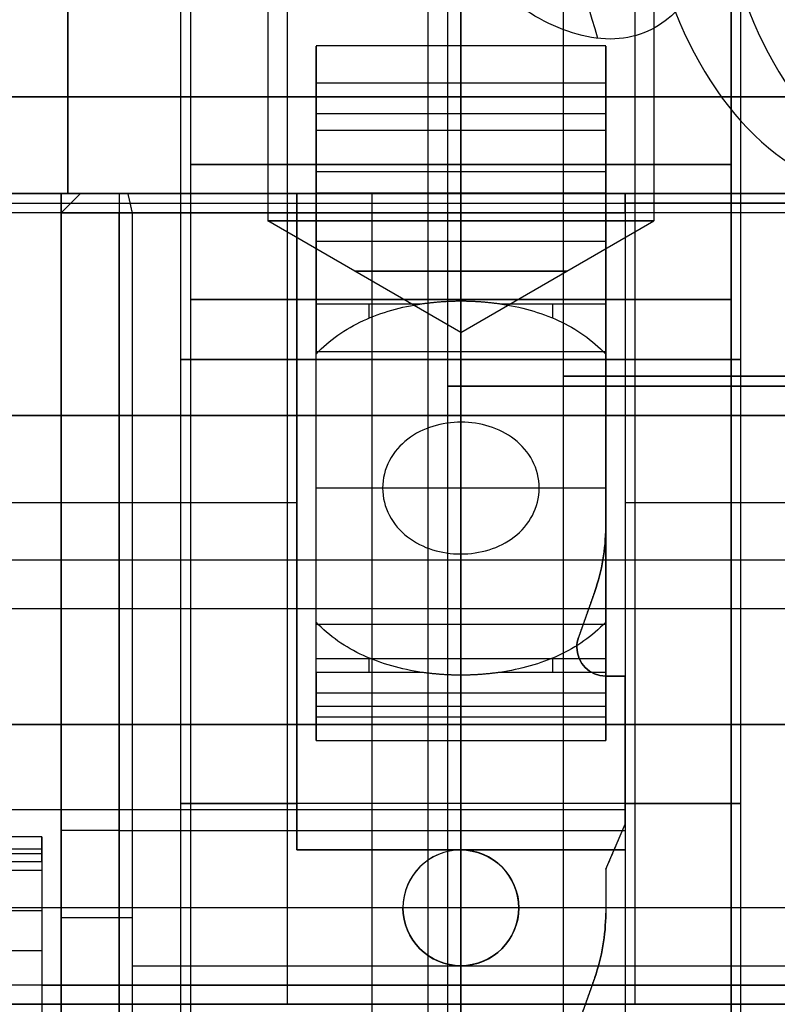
# Model space of a CAD drawing. Header units: millimetres. Extents: x 0 to 322, y -110 to 60.
# Tile 230 of 256: x 292.78 to 296.71, y -82.9 to -77.8. Entities that reach past the tile are written whole.
import ezdxf

# ---------------------------------------------------------------- set-up
doc = ezdxf.new("R2010")
doc.units = ezdxf.units.MM
doc.layers.add('Layer 01', color=7, linetype='Continuous', true_color=0x000000)

msp = doc.modelspace()

# ---------------------------------------------------------------- linework, layer by layer
at = {"layer": 'Layer 01'}
for p, q in [((293.67, -72.5, 24.06), (293.67, -84.6, 24.06)), ((294.07, -72.5, 24.06), (294.07, -78.8423, 24.06)), ((295.07, -73.9, 14.34), (295.07, -84.6, 14.34)), ((295.07, -73.9, 11.54), (295.07, -82.1, 11.54)), ((293.62, -83.4, 12.94), (293.62, -74.1, 12.94)), ((296.52, -83.4, 12.94), (296.52, -74.1, 12.94)), ((294.17, -74.2, 12.94), (294.17, -82.9, 12.94)), ((295.97, -74.2, 12.94), (295.97, -82.9, 12.94)), ((294.9, -83.4, 18.5), (294.9, -74.5, 18.5)), ((295, -74.4969, 18.5), (295, -84.9, 18.5)), ((295.6, -74.7969, 18.5), (295.6, -84.4969, 18.5)), ((296.07, -75.9574, 24.06), (296.07, -78.8423, 24.06)), ((296.47, -76.5701, 24.06), (296.47, -84.6, 24.06)), ((293.035, -77.2, 24.28), (293.035, -78.7, 24.28)), ((293.035, -77.95, 21.86), (293.035, -77.95, 26.7)), ((295.82, -77.936, 27.05), (294.32, -77.936, 27.05)), ((295.07, -78.1263, 26.5904), (295.07, -79.2567, 25.46)), ((294.32, -78.2456, 26.4711), (294.32, -78.7406, 26.4711)), ((294.32, -78.286, 27.05), (295.82, -78.286, 27.05)), ((295.82, -78.2456, 26.4711), (295.82, -78.7406, 26.4711)), ((295.07, -79.5188, 25.6929), (295.07, -78.3738, 26.8379)), ((291.25, -78.6988, 27.525), (294.32, -78.6988, 27.525)), ((292.785, -78.6988, 27.35), (292.785, -78.6988, 27.7)), ((293, -78.8, 29.3662), (293.1, -78.7, 29.3662)), ((293, -78.7, 31.5277), (293, -86.9, 31.5277)), ((293.1, -78.7, 28.8994), (297.6896, -78.7, 28.8994)), ((293.3, -78.7, 30.8824), (293.3, -78.8, 30.9824)), ((293.62, -83.4, 24.06), (293.62, -78.7, 24.06)), ((294.22, -78.7, 25.9674), (294.22, -82.1, 25.9674)), ((295.82, -78.6988, 26.0179), (294.32, -78.6988, 26.0179)), ((294.61, -78.8, 27.75), (294.61, -78.7, 27.85)), ((295.92, -78.7, 25.9674), (295.92, -82.1, 25.9674)), ((295.92, -78.7, 27.575), (295.92, -81.2, 27.575)), ((296.52, -83.4, 24.06), (296.52, -78.7, 24.06)), ((281.4286, -78.75, 26.85), (299.5714, -78.75, 26.85)), ((293.05, -78.75, 30.6824), (293.05, -78.75, 28.05)), ((293.3, -78.75, 27.8), (295.92, -78.75, 27.8)), ((299.8488, -78.75, 26.65), (295.92, -78.75, 26.65)), ((293, -78.8, 28.9912), (293, -86.1, 28.9912)), ((293.3, -86.1, 30.9824), (293.3, -78.8, 30.9824)), ((295.07, -79.4196, 24.06), (294.07, -78.8423, 24.06)), ((294.61, -85.2, 27.75), (294.61, -78.8, 27.75)), ((295.07, -79.4196, 24.06), (296.07, -78.8423, 24.06)), ((294.32, -78.9463, 26.2654), (295.82, -78.9463, 26.2654)), ((294.32, -79.6766, 25.2422), (294.32, -79.6766, 25.5644)), ((295.82, -79.6766, 25.2422), (295.82, -79.6766, 25.5644)), ((295.82, -79.6766, 27.35), (295.82, -79.6766, 27.7)), ((295.07, -79.8847, 25.46), (295.07, -80.5671, 25.46)), ((291.35, -80.3, 26.7), (294.22, -80.3, 26.7)), ((295.92, -80.3, 26.7), (299.8488, -80.3, 26.7)), ((294.22, -80.4, 25.2347), (294.22, -80.4, 26.7)), ((295.92, -80.4, 26.7), (295.92, -80.4, 25.2347)), ((295.7628, -80.7618, 27.525), (295.6786, -81, 27.525)), ((281.4286, -80.85, 26.8), (299.5714, -80.85, 26.8)), ((295.7207, -80.8809, 27.35), (295.7207, -80.8809, 27.7)), ((295.07, -80.933, 25.6929), (295.07, -81.2866, 26.0464)), ((295.82, -81.1098, 25.8697), (294.32, -81.1098, 25.8697)), ((295.07, -81.5341, 25.799), (295.07, -81.1951, 25.46)), ((295.92, -81.2, 27.525), (295.82, -81.2, 27.525)), ((295.87, -81.2, 27.7), (295.87, -81.2, 27.35)), ((295.07, -81.5341, 25.799), (295.07, -81.2866, 26.0464)), ((295.82, -81.3573, 25.6222), (294.32, -81.3573, 25.6222)), ((294.32, -81.4103, 25.9227), (295.82, -81.4103, 25.9227)), ((295.92, -81.893, 27.7), (285.08, -81.893, 27.7)), ((295.92, -81.893, 27.35), (285.08, -81.893, 27.35)), ((295.92, -81.95, 27.75), (295.92, -81.95, 27.7)), ((295.92, -81.95, 27.35), (295.92, -81.95, 27.3)), ((293.3, -82, 27.75), (295.92, -82, 27.75)), ((295.82, -82.2, 27.525), (295.92, -81.9667, 27.525)), ((295.92, -81.9667, 27.575), (295.92, -83.2, 27.575)), ((292.9, -82.0965, 31.8629), (288.1, -82.0965, 31.8629)), ((294.22, -82.1, 25.9674), (295.92, -82.1, 25.9674)), ((295.07, -82.1, 25.51), (295.07, -82.1, 26.7)), ((295.07, -82.1, 11.54), (295.07, -82.1, 12.04)), ((295.87, -82.0833, 27.7), (295.87, -82.0833, 27.35)), ((292.9, -82.1198, 31.6743), (288.1, -82.1198, 31.6743)), ((295.82, -82.2, 27.525), (295.82, -82.4284, 27.525)), ((295.82, -82.3142, 27.35), (295.82, -82.3142, 27.7)), ((295.92, -82.4, 27.3), (285.08, -82.4, 27.3)), ((292.9, -82.4153, 31.6428), (288.1, -82.4153, 31.6428)), ((293, -82.45, 30.6824), (293, -82.45, 28.05)), ((295.07, -82.7, 11.54), (295.07, -82.7, 12.04)), ((295.07, -82.7, 11.54), (295.07, -84.6, 11.54)), ((295.7628, -82.7618, 27.525), (295.6786, -83, 27.525)), ((292.9, -82.8, 31.9), (293, -82.8, 31.9)), ((293, -82.8, 31.1554), (293, -82.8, 31.9)), ((295.7207, -82.8809, 27.35), (295.7207, -82.8809, 27.7))]:
    msp.add_line(p, q, dxfattribs=at)
at = {"layer": 'Layer 01', "extrusion": (0.834223, 0, -0.551428)}
msp.add_arc((-72.5, 193.8954, 232.8133), 11.1143, 240.95158, 245.54308, dxfattribs=at)
at = {"layer": 'Layer 01', "extrusion": (-0.767455, -7.74603e-11, 0.641103)}
msp.add_arc((76.7, 211.593, -210.5852), 2, 300, 360, dxfattribs=at)
at = {"layer": 'Layer 01', "extrusion": (-0.767455, 0, 0.641103)}
msp.add_arc((76.7, 211.593, -211.0852), 2, 300, 0, dxfattribs=at)
at = {"layer": 'Layer 01', "extrusion": (-1, 0, 0)}
for centre, radius, start, end in [((78.586, 27.05, -294.32), 0.65, 90, 225), ((78.586, 27.05, -295.07), 0.65, 90, 225), ((78.586, 27.05, -295.82), 0.65, 90, 225), ((80.2259, 26.4, -295.82), 1, 225, 270)]:
    msp.add_arc(centre, radius, start, end, dxfattribs=at)
at = {"layer": 'Layer 01', "extrusion": (0, -1, 0)}
for centre, radius, start, end in [((290.5, 18.5, 78.2), 12.75, 270, 333.36956), ((290.5, 18.5, 78.2), 12.75, 57.46026, 90), ((295.07, 24.06, 78.55), 1.4, 90, 270), ((295.07, 12.94, 78.55), 0.9, 90, 270), ((295.07, 24.06, 78.55), 1.4, 270, 90), ((295.07, 12.94, 78.55), 0.9, 270, 90), ((290.5, 18.5, 78.7), 12.9, 101.17454, 333.44848), ((290.5, 18.5, 78.7), 10.5, 165.6159, 14.3841), ((290.5, 18.5, 78.7), 12.9, 49.83958, 78.82546), ((293.3, 28.05, 78.7), 0.2, 180, 270), ((295.07, 24.06, 78.7), 1.45, 125.8883, 270), ((295.07, 24.06, 78.7), 1.45, 270, 54.1117), ((293.3, 28.05, 78.8), 0.3, 180, 270), ((295.07, 24.06, 78.8423), 1, 180, 270), ((295.07, 24.06, 78.8423), 1, 90, 180), ((295.07, 12.94, 79.25), 1.4, 0, 180), ((295.07, 12.94, 79.25), 1.4, 180, 0), ((297.1, 18.5, 79.6469), 1.5, 90, 270), ((297.1, 18.5, 79.6984), 2.1, 90, 270), ((290.5, 18.5, 79.85), 14.8, 270, 90), ((295.07, 24.06, 80.2258), 1.4, 73.165, 106.835), ((290.5, 18.5, 81.45), 14.35, 270, 90)]:
    msp.add_arc(centre, radius, start, end, dxfattribs=at)
at = {"layer": 'Layer 01', "extrusion": (1, 0, 0)}
for centre, radius, start, end in [((-78.586, 27.05, 294.32), 0.3, 315, 90), ((-78.586, 27.05, 295.07), 0.3, 315, 90), ((-78.586, 27.05, 295.82), 0.3, 315, 90), ((-80.2259, 26.4, 294.5942), 1.35, 310.7099, 315), ((-80.2259, 26.4, 295.5458), 1.35, 310.7101, 315), ((-80.2259, 26.4, 294.32), 1, 270, 315), ((-80.2259, 26.4, 295.07), 1, 289.9484, 315), ((-80.2259, 26.4, 294.32), 1, 225, 270), ((-80.2259, 26.4, 295.82), 1, 225, 270), ((-80.2259, 26.4, 295.07), 1, 225, 250.0515), ((-80.2259, 26.4, 294.5942), 1.35, 225, 229.2899), ((-80.2259, 26.4, 295.5458), 1.35, 225, 229.2901), ((-82.9483, 31.2, 292.9), 0.65, 60, 150)]:
    msp.add_arc(centre, radius, start, end, dxfattribs=at)
at = {"layer": 'Layer 01', "extrusion": (-7.00999e-17, 1, 1.13569e-16)}
msp.add_arc((-290.5, 18.5, -78.7), 12.75, 206.63044, 270, dxfattribs=at)
at = {"layer": 'Layer 01', "extrusion": (-1.52724e-15, 1, -1.2333e-14)}
msp.add_arc((-290.5, 18.5, -78.7), 12.75, 90, 122.53974, dxfattribs=at)
at = {"layer": 'Layer 01', "extrusion": (8.48937e-12, 1, 6.53776e-12)}
msp.add_arc((-290.5, 18.5, -78.7), 12.7, 142.39824, 265.48385, dxfattribs=at)
at = {"layer": 'Layer 01', "extrusion": (5.80509e-14, -1, -8.35283e-22)}
msp.add_arc((293.3, 30.6824, 78.7), 0.2, 77.0559, 180, dxfattribs=at)
at = {"layer": 'Layer 01', "extrusion": (-1.96647e-14, -1, -2.99105e-14)}
msp.add_arc((290.5, 18.5, 78.7), 12.7, 55.99567, 77.05592, dxfattribs=at)
at = {"layer": 'Layer 01', "extrusion": (-3.89836e-12, 1, -3.00257e-12)}
msp.add_arc((-290.5, 18.5, -78.8), 12.8, 142.39824, 265.5192, dxfattribs=at)
at = {"layer": 'Layer 01', "extrusion": (-1.94184e-15, -1, -4.61658e-14)}
msp.add_arc((293.3, 30.6824, 78.8), 0.3, 77.0559, 180, dxfattribs=at)
at = {"layer": 'Layer 01', "extrusion": (-1.48984e-15, -1, -6.48208e-15)}
msp.add_arc((290.5, 18.5, 78.8), 12.8, 43.472, 77.05592, dxfattribs=at)
at = {"layer": 'Layer 01', "extrusion": (0, 1, 0)}
for centre, radius, start, end in [((-295.07, 24.06, -78.8423), 1, 90, 270), ((-295.07, 24.06, -79.102), 0.5501, 270, 0), ((-295.07, 24.06, -79.102), 0.5501, 0, 90), ((-295.07, 24.06, -79.102), 0.5501, 90, 270), ((-295.07, 12.94, -79.5593), 1.45, 270, 90), ((-295.07, 12.94, -79.5593), 1.45, 90, 270), ((-297.1, 18.5, -79.85), 2.2, 270, 90), ((-290.5, 18.5, -80.6), 12.8, 142.39824, 265.5192), ((-295.07, 24.06, -81.8593), 1.45, 270, 54.1117), ((-295.07, 24.06, -81.8593), 1.45, 125.8883, 270), ((-293.3, 28.05, -82), 0.3, 270, 0), ((-290.5, 18.5, -82.7), 12.8, 102.94408, 136.528), ((-290.5, 18.5, -82.8), 12.9, 101.17454, 266.44449)]:
    msp.add_arc(centre, radius, start, end, dxfattribs=at)
at = {"layer": 'Layer 01', "extrusion": (-1, -8.12464e-09, 8.12465e-09)}
msp.add_arc((80.2259, 26.4, -294.32), 1.35, 225, 239.0549, dxfattribs=at)
at = {"layer": 'Layer 01', "extrusion": (-1, -1.309e-09, 1.30905e-09)}
msp.add_arc((80.2259, 26.4, -295.82), 1.35, 225, 239.0549, dxfattribs=at)
at = {"layer": 'Layer 01', "extrusion": (-8.28269e-14, 2.4869e-14, -1)}
msp.add_arc((-294.82, -80.4284, -27.7), 1, 180, 199.4712, dxfattribs=at)
at = {"layer": 'Layer 01', "extrusion": (6.34741e-09, -2.24415e-09, -1)}
msp.add_arc((-294.82, -80.4284, -27.35), 1, 180, 199.4712, dxfattribs=at)
at = {"layer": 'Layer 01'}
for centre, radius, start, end in [((294.82, -80.4284, 27.525), 1, 340.5288, 0), ((295.82, -81.05, 27.35), 0.15, 160.5288, 180), ((295.82, -81.05, 27.7), 0.15, 180, 270), ((295.82, -81.05, 27.35), 0.15, 180, 270), ((295.07, -82.4, 11.8157), 0.3, 0, 180), ((295.07, -82.4, 11.8157), 0.3, 180, 0), ((294.82, -82.4284, 27.525), 1, 340.5288, 0)]:
    msp.add_arc(centre, radius, start, end, dxfattribs=at)
at = {"layer": 'Layer 01', "extrusion": (1, -1.35754e-09, -1.35753e-09)}
msp.add_arc((-80.2259, 26.4, 294.32), 1.35, 225, 239.0549, dxfattribs=at)
at = {"layer": 'Layer 01', "extrusion": (-1, 2.67617e-09, 2.67611e-09)}
msp.add_arc((80.2259, 26.4, -295.82), 1.35, 300.9451, 315, dxfattribs=at)
at = {"layer": 'Layer 01', "extrusion": (-3.9045e-13, 1.38045e-13, -1)}
msp.add_arc((-295.82, -81.05, -27.7), 0.15, 0, 19.4712, dxfattribs=at)
at = {"layer": 'Layer 01', "extrusion": (0, 0, -1)}
for start, end in [(0, 19.4712), (270, 0)]:
    msp.add_arc((-295.82, -81.05, -27.525), 0.15, start, end, dxfattribs=at)
at = {"layer": 'Layer 01', "extrusion": (-1.65563e-15, -1, 5.30968e-09)}
msp.add_arc((295.07, 24.06, 82.1), 1.45, 90, 125.8883, dxfattribs=at)
at = {"layer": 'Layer 01', "extrusion": (0, -1, 5.30962e-09)}
msp.add_arc((295.07, 24.06, 82.1), 1.45, 54.1117, 90, dxfattribs=at)
at = {"layer": 'Layer 01', "extrusion": (7.18103e-12, 1, 5.53058e-12)}
msp.add_arc((-290.5, 18.5, -82.4), 12.8, 142.39824, 265.5192, dxfattribs=at)
at = {"layer": 'Layer 01', "extrusion": (-5.68434e-14, 1, 0)}
msp.add_arc((-293.3, 30.6824, -82.45), 0.3, 0, 102.9441, dxfattribs=at)
at = {"layer": 'Layer 01', "extrusion": (-1.38643e-13, 2.37873e-14, -1)}
msp.add_arc((-294.82, -82.4284, -27.7), 1, 180, 199.4712, dxfattribs=at)
at = {"layer": 'Layer 01', "extrusion": (-1.72878e-24, 2.96612e-25, -1)}
msp.add_arc((-294.82, -82.4284, -27.35), 1, 180, 199.4712, dxfattribs=at)
at = {"layer": 'Layer 01', "extrusion": (-3.34477e-11, 1, -6.19649e-11)}
msp.add_arc((-290.5, 18.5, -82.9), 12.3, 138.18969, 265.33666, dxfattribs=at)
at = {"layer": 'Layer 01'}
for points in [[(295.07, -84.6, 22.66), (295.07, -78.55, 22.66), (295.07, -72.5, 22.66)], [(295.07, -72.5, 23.06), (295.07, -75.6711, 23.06), (295.07, -78.8423, 23.06)], [(293.67, -73.9, 12.94), (293.67, -79.25, 12.94), (293.67, -84.6, 12.94)], [(296.47, -84.6, 12.94), (296.47, -79.25, 12.94), (296.47, -73.9, 12.94)], [(295.07, -74.1, 11.49), (295.07, -78.75, 11.49), (295.07, -83.4, 11.49)], [(295.07, -83.4, 14.39), (295.07, -78.75, 14.39), (295.07, -74.1, 14.39)], [(295.07, -82.9, 13.84), (295.07, -78.55, 13.84), (295.07, -74.2, 13.84)], [(295.07, -74.2, 12.04), (295.07, -78.15, 12.04), (295.07, -82.1, 12.04)], [(295.07, -78.8423, 25.06), (295.07, -77.7835, 25.06), (295.07, -76.7246, 25.06)], [(293.035, -77.2, 21.86), (293.035, -77.95, 21.86), (293.035, -78.7, 21.86)], [(295.07, -77.4595, 25.46), (295.07, -78.3581, 25.46), (295.07, -79.2567, 25.46)], [(293.035, -78.7, 26.7), (293.035, -78.2, 26.7), (293.035, -77.7, 26.7)], [(294.32, -78.1263, 26.5904), (294.32, -78.6988, 26.0179), (294.32, -79.2713, 25.4454)], [(294.32, -78.1263, 26.5904), (295.07, -78.1263, 26.5904), (295.82, -78.1263, 26.5904)], [(295.82, -78.1263, 26.5904), (295.82, -78.6988, 26.0179), (295.82, -79.2713, 25.4454)], [(294.32, -79.5188, 25.6929), (294.32, -78.9463, 26.2654), (294.32, -78.3738, 26.8379)], [(295.82, -78.3738, 26.8379), (295.07, -78.3738, 26.8379), (294.32, -78.3738, 26.8379)], [(295.82, -79.5188, 25.6929), (295.82, -78.9463, 26.2654), (295.82, -78.3738, 26.8379)], [(294.32, -78.586, 27.35), (294.32, -78.6424, 27.35), (294.32, -78.6988, 27.35)], [(294.32, -78.6988, 27.7), (294.32, -78.6424, 27.7), (294.32, -78.586, 27.7)], [(294.32, -78.586, 27.35), (295.07, -78.586, 27.35), (295.82, -78.586, 27.35)], [(294.32, -78.586, 27.7), (295.07, -78.586, 27.7), (295.82, -78.586, 27.7)], [(295.82, -80.4284, 27.7), (295.82, -79.5072, 27.7), (295.82, -78.586, 27.7)], [(295.82, -78.586, 27.35), (295.82, -79.5072, 27.35), (295.82, -80.4284, 27.35)], [(297.8437, -78.7, 26.9), (289.6362, -78.7, 26.9), (281.4286, -78.7, 26.9)], [(285.08, -78.7, 27.3), (290.5, -78.7, 27.3), (295.92, -78.7, 27.3)], [(293, -78.7, 31.9), (290.5, -78.7, 31.9), (288, -78.7, 31.9)], [(291.25, -78.6988, 27.7), (292.785, -78.6988, 27.7), (294.32, -78.6988, 27.7)], [(291.25, -78.6988, 27.35), (292.785, -78.6988, 27.35), (294.32, -78.6988, 27.35)], [(293, -78.7, 31.1554), (293, -82.8, 31.1554), (293, -86.9, 31.1554)], [(293, -86.9, 31.9), (293, -82.8, 31.9), (293, -78.7, 31.9)], [(293.1, -78.7, 30.6824), (293.05, -78.75, 30.6824), (293, -78.8, 30.6824)], [(293, -78.8, 28.05), (293.05, -78.75, 28.05), (293.1, -78.7, 28.05)], [(293, -78.7, 31.9), (293, -78.7, 31.5277), (293, -78.7, 31.1554)], [(299.7022, -78.7, 21.86), (296.3686, -78.7, 21.86), (293.035, -78.7, 21.86)], [(293.035, -78.7, 21.86), (293.035, -78.7, 24.28), (293.035, -78.7, 26.7)], [(293.035, -78.7, 26.7), (293.6275, -78.7, 26.7), (294.22, -78.7, 26.7)], [(293.1, -78.7, 30.6824), (293.1, -78.7, 29.3662), (293.1, -78.7, 28.05)], [(293.3, -78.7, 27.85), (294.61, -78.7, 27.85), (295.92, -78.7, 27.85)], [(293.3, -78.7, 27.85), (293.3, -78.75, 27.8), (293.3, -78.8, 27.75)], [(293.3448, -78.7, 30.8773), (293.356, -78.75, 30.926), (293.3672, -78.8, 30.9747)], [(294.22, -82.1, 25.2347), (294.22, -80.4, 25.2347), (294.22, -78.7, 25.2347)], [(294.22, -78.7, 26.7), (294.22, -78.7, 25.9674), (294.22, -78.7, 25.2347)], [(294.22, -82.1, 26.7), (294.22, -80.4, 26.7), (294.22, -78.7, 26.7)], [(294.32, -78.6988, 27.35), (294.32, -78.6988, 27.525), (294.32, -78.6988, 27.7)], [(295.07, -78.7, 22.61), (295.07, -81.05, 22.61), (295.07, -83.4, 22.61)], [(295.92, -78.7, 25.2347), (295.92, -78.7, 25.9174), (295.92, -78.7, 26.6)], [(295.92, -78.7, 26.6), (297.8844, -78.7, 26.6), (299.8488, -78.7, 26.6)], [(295.92, -78.8, 26.7), (295.92, -78.75, 26.65), (295.92, -78.7, 26.6)], [(295.92, -78.7, 25.2347), (295.92, -80.4, 25.2347), (295.92, -82.1, 25.2347)], [(295.92, -78.7, 27.3), (295.92, -81.95, 27.3), (295.92, -85.2, 27.3)], [(295.92, -78.7, 27.85), (295.92, -78.7, 27.575), (295.92, -78.7, 27.3)], [(295.92, -78.7, 27.85), (295.92, -78.75, 27.8), (295.92, -78.8, 27.75)], [(299.5714, -78.8, 26.8), (290.5, -78.8, 26.8), (281.4286, -78.8, 26.8)], [(293, -78.8, 30.6824), (293, -82.45, 30.6824), (293, -86.1, 30.6824)], [(293, -78.8, 28.05), (293, -78.8, 29.3662), (293, -78.8, 30.6824)], [(293, -85.2, 28.05), (293, -82, 28.05), (293, -78.8, 28.05)], [(293.3, -78.8, 27.75), (293.3, -82, 27.75), (293.3, -85.2, 27.75)], [(293.3, -78.8, 27.75), (294.61, -78.8, 27.75), (295.92, -78.8, 27.75)], [(293.3672, -78.8, 30.9747), (293.3672, -82.45, 30.9747), (293.3672, -86.1, 30.9747)], [(295.07, -79.4196, 24.06), (295.07, -79.1309, 24.56), (295.07, -78.8423, 25.06)], [(295.07, -78.8423, 23.06), (295.07, -79.1309, 23.56), (295.07, -79.4196, 24.06)], [(299.8488, -78.8, 26.7), (297.8844, -78.8, 26.7), (295.92, -78.8, 26.7)], [(295.92, -78.8, 26.7), (295.92, -80.45, 26.7), (295.92, -82.1, 26.7)], [(295.92, -78.8, 27.75), (295.92, -82, 27.75), (295.92, -85.2, 27.75)], [(294.32, -79.2713, 25.4454), (294.5942, -79.2713, 25.4454), (294.8684, -79.2713, 25.4454)], [(295.2716, -79.2713, 25.4454), (295.5458, -79.2713, 25.4454), (295.82, -79.2713, 25.4454)], [(294.32, -79.5188, 25.6929), (295.07, -79.5188, 25.6929), (295.82, -79.5188, 25.6929)], [(294.32, -80.9201, 25.2422), (294.32, -80.2259, 25.2422), (294.32, -79.5317, 25.2422)], [(295.82, -79.5317, 25.2422), (295.82, -80.2259, 25.2422), (295.82, -80.9201, 25.2422)], [(294.6645, -80.2259, 25.4), (294.4923, -80.2259, 25.4), (294.32, -80.2259, 25.4)], [(295.82, -80.2259, 25.4), (295.6477, -80.2259, 25.4), (295.4755, -80.2259, 25.4)], [(295.82, -80.4284, 27.35), (295.82, -80.4284, 27.525), (295.82, -80.4284, 27.7)], [(295.7628, -80.7618, 27.35), (295.7207, -80.8809, 27.35), (295.6786, -81, 27.35)], [(295.7628, -80.7618, 27.7), (295.7207, -80.8809, 27.7), (295.6786, -81, 27.7)], [(295.7628, -80.7618, 27.7), (295.7628, -80.7618, 27.525), (295.7628, -80.7618, 27.35)], [(295.82, -80.933, 25.6929), (295.07, -80.933, 25.6929), (294.32, -80.933, 25.6929)], [(294.32, -81.2866, 26.0464), (294.32, -81.1098, 25.8697), (294.32, -80.933, 25.6929)], [(295.82, -81.2866, 26.0464), (295.82, -81.1098, 25.8697), (295.82, -80.933, 25.6929)], [(295.6786, -81, 27.7), (295.6786, -81, 27.525), (295.6786, -81, 27.35)], [(295.67, -81.05, 27.35), (295.67, -81.05, 27.525), (295.67, -81.05, 27.7)], [(294.32, -81.1805, 25.4454), (294.32, -81.3573, 25.6222), (294.32, -81.5341, 25.799)], [(294.8684, -81.1805, 25.4454), (294.5942, -81.1805, 25.4454), (294.32, -81.1805, 25.4454)], [(295.07, -81.1951, 25.46), (295.07, -82.8976, 25.46), (295.07, -84.6, 25.46)], [(295.82, -81.1805, 25.4454), (295.5458, -81.1805, 25.4454), (295.2716, -81.1805, 25.4454)], [(295.82, -81.1805, 25.4454), (295.82, -81.3573, 25.6222), (295.82, -81.5341, 25.799)], [(295.82, -81.2, 27.7), (295.87, -81.2, 27.7), (295.92, -81.2, 27.7)], [(295.82, -81.2, 27.35), (295.87, -81.2, 27.35), (295.92, -81.2, 27.35)], [(295.82, -81.2, 27.35), (295.82, -81.2, 27.525), (295.82, -81.2, 27.7)], [(295.92, -81.2, 27.7), (295.92, -81.2, 27.525), (295.92, -81.2, 27.35)], [(295.92, -81.9667, 27.7), (295.92, -81.5833, 27.7), (295.92, -81.2, 27.7)], [(295.92, -81.2, 27.35), (295.92, -81.5833, 27.35), (295.92, -81.9667, 27.35)], [(294.32, -81.2866, 26.0464), (295.07, -81.2866, 26.0464), (295.82, -81.2866, 26.0464)], [(294.32, -81.5341, 25.799), (294.32, -81.4103, 25.9227), (294.32, -81.2866, 26.0464)], [(295.82, -81.5341, 25.799), (295.82, -81.4103, 25.9227), (295.82, -81.2866, 26.0464)], [(294.32, -81.5341, 25.799), (295.07, -81.5341, 25.799), (295.82, -81.5341, 25.799)], [(295.92, -81.9667, 27.7), (295.87, -82.0833, 27.7), (295.82, -82.2, 27.7)], [(295.92, -81.9667, 27.35), (295.87, -82.0833, 27.35), (295.82, -82.2, 27.35)], [(295.92, -81.9667, 27.35), (295.92, -81.9667, 27.525), (295.92, -81.9667, 27.7)], [(292.9, -82.0323, 31.8258), (290.5, -82.0323, 31.8258), (288.1, -82.0323, 31.8258)], [(292.9, -82.0323, 31.8258), (292.9, -82.1198, 31.6743), (292.9, -82.2073, 31.5227)], [(292.9, -82.1608, 31.9), (292.9, -82.0965, 31.8629), (292.9, -82.0323, 31.8258)], [(295.92, -82.1, 26.7), (295.07, -82.1, 26.7), (294.22, -82.1, 26.7)], [(294.22, -82.1, 26.7), (294.22, -82.1, 25.9674), (294.22, -82.1, 25.2347)], [(295.07, -83.4, 25.51), (295.07, -82.75, 25.51), (295.07, -82.1, 25.51)], [(295.92, -82.1, 26.7), (295.92, -82.1, 25.9674), (295.92, -82.1, 25.2347)], [(288.1, -82.1608, 31.9), (290.5, -82.1608, 31.9), (292.9, -82.1608, 31.9)], [(292.9, -82.1608, 31.9), (292.9, -82.9116, 31.9), (292.9, -83.6625, 31.9)], [(292.9, -82.2073, 31.5227), (290.5, -82.2073, 31.5227), (288.1, -82.2073, 31.5227)], [(292.9, -82.2073, 31.5227), (292.9, -82.4153, 31.6428), (292.9, -82.6233, 31.7629)], [(295.82, -82.2, 27.7), (295.82, -82.3142, 27.7), (295.82, -82.4284, 27.7)], [(295.82, -82.2, 27.35), (295.82, -82.3142, 27.35), (295.82, -82.4284, 27.35)], [(295.82, -82.2, 27.7), (295.82, -82.2, 27.525), (295.82, -82.2, 27.35)], [(294.77, -82.4, 12.0915), (294.77, -82.4, 11.832), (294.77, -82.4, 11.5725)], [(295.37, -82.4, 11.5725), (295.37, -82.4, 11.832), (295.37, -82.4, 12.0915)], [(295.82, -82.4284, 27.35), (295.82, -82.4284, 27.525), (295.82, -82.4284, 27.7)], [(292.9, -82.6233, 31.7629), (290.5, -82.6233, 31.7629), (288.1, -82.6233, 31.7629)], [(295.07, -82.7, 12.04), (295.07, -82.8, 12.04), (295.07, -82.9, 12.04)], [(295.7628, -82.7618, 27.35), (295.7207, -82.8809, 27.35), (295.6786, -83, 27.35)], [(295.7628, -82.7618, 27.7), (295.7207, -82.8809, 27.7), (295.6786, -83, 27.7)], [(295.7628, -82.7618, 27.7), (295.7628, -82.7618, 27.525), (295.7628, -82.7618, 27.35)], [(281.3321, -82.9, 26.7), (290.5, -82.9, 26.7), (299.6679, -82.9, 26.7)]]:
    msp.add_open_spline(points, degree=2, dxfattribs=at)
for points, knots in [([(296.2379, -72.5, 23.288), (296.2379, -73.0961, 23.288), (296.2665, -73.6906, 23.3269), (296.3324, -74.5652, 23.4528), (296.3579, -74.8545, 23.5063), (296.4079, -75.4283, 23.6415), (296.4327, -75.7135, 23.7234), (296.467, -76.2753, 23.9237), (296.4769, -76.5483, 24.0406), (296.4587, -76.9415, 24.2509), (296.4468, -77.0709, 24.3277), (296.4041, -77.3164, 24.4931), (296.3737, -77.4326, 24.5813), (296.2796, -77.6448, 24.7729), (296.2165, -77.7389, 24.8747), (296.0392, -77.8731, 25.0793), (295.9247, -77.9088, 25.1791), (295.6657, -77.8872, 25.3359), (295.5304, -77.8318, 25.3883), (295.2827, -77.6725, 25.4496), (295.1707, -77.5709, 25.46), (295.07, -77.4595, 25.46)], [-7.176105, -7.176105, -7.176105, -7.176105, -5.382079, -5.382079, -4.485066, -4.485066, -3.588052, -3.588052, -2.691039, -2.691039, -2.242533, -2.242533, -1.794026, -1.794026, -1.34552, -1.34552, -0.897013, -0.897013, -0.448507, -0.448507, 0, 0, 0, 0]), ([(294.32, -79.5317, 25.2422), (294.3893, -79.4583, 25.2862), (294.4708, -79.4017, 25.3293), (294.659, -79.3149, 25.4021), (294.7606, -79.287, 25.4297), (294.8684, -79.2713, 25.4454)], [0, 0, 0, 0, 0.3284714, 0.3284714, 0.6569428, 0.6569428, 0.6569428, 0.6569428]), ([(295.2716, -79.2713, 25.4454), (295.3793, -79.287, 25.4297), (295.4804, -79.3147, 25.4023), (295.6687, -79.4014, 25.3296), (295.7507, -79.4584, 25.2861), (295.82, -79.5317, 25.2422)], [0, 0, 0, 0, 0.3284711, 0.3284711, 0.6569423, 0.6569423, 0.6569423, 0.6569423]), ([(295.4755, -80.2259, 25.4), (295.4755, -80.1767, 25.4), (295.4631, -80.1275, 25.4039), (295.4178, -80.0408, 25.4163), (295.3852, -80.0032, 25.4246), (295.2687, -79.9133, 25.4481), (295.171, -79.8851, 25.4599), (294.9723, -79.8844, 25.4601), (294.8721, -79.9132, 25.4482), (294.7559, -80.0021, 25.4249), (294.7229, -80.0396, 25.4165), (294.6769, -80.1273, 25.4039), (294.6645, -80.1767, 25.4), (294.6645, -80.2259, 25.4)], [0, 0, 0, 0, 0.150386, 0.150386, 0.300772, 0.300772, 0.601544, 0.601544, 0.902316, 0.902316, 1.052702, 1.052702, 1.203088, 1.203088, 1.203088, 1.203088]), ([(294.6645, -80.2259, 25.4), (294.6645, -80.2752, 25.4), (294.677, -80.3245, 25.4039), (294.7224, -80.4113, 25.4164), (294.7551, -80.449, 25.4247), (294.8719, -80.5387, 25.4482), (294.9698, -80.567, 25.46), (295.1688, -80.5672, 25.46), (295.2685, -80.5384, 25.4481), (295.3844, -80.4494, 25.4248), (295.4172, -80.412, 25.4165), (295.4631, -80.3244, 25.4039), (295.4755, -80.2751, 25.4), (295.4755, -80.2259, 25.4)], [0, 0, 0, 0, 0.150388, 0.150388, 0.300775, 0.300775, 0.601551, 0.601551, 0.902326, 0.902326, 1.052713, 1.052713, 1.203101, 1.203101, 1.203101, 1.203101]), ([(294.8684, -81.1805, 25.4454), (294.7607, -81.1648, 25.4297), (294.6596, -81.1371, 25.4023), (294.4713, -81.0504, 25.3296), (294.3893, -80.9935, 25.2861), (294.32, -80.9201, 25.2422)], [0, 0, 0, 0, 0.3284711, 0.3284711, 0.6569423, 0.6569423, 0.6569423, 0.6569423]), ([(295.82, -80.9201, 25.2422), (295.7507, -80.9935, 25.2862), (295.6692, -81.0501, 25.3293), (295.481, -81.1369, 25.4021), (295.3794, -81.1648, 25.4297), (295.2716, -81.1805, 25.4454)], [0, 0, 0, 0, 0.3284714, 0.3284714, 0.6569428, 0.6569428, 0.6569428, 0.6569428]), ([(295.37, -82.4, 11.5725), (295.37, -82.3205, 11.5725), (295.3372, -82.2429, 11.5646), (295.2269, -82.1327, 11.5477), (295.1495, -82.1, 11.54), (294.9905, -82.1, 11.54), (294.9129, -82.1328, 11.5477), (294.8027, -82.2431, 11.5646), (294.77, -82.3205, 11.5725), (294.77, -82.4, 11.5725)], [0, 0, 0, 0, 0.2424162, 0.2424162, 0.4848324, 0.4848324, 0.7272486, 0.7272486, 0.9696648, 0.9696648, 0.9696648, 0.9696648]), ([(295.07, -82.1, 12.04), (294.9901, -82.1, 12.04), (294.9128, -82.133, 12.052), (294.803, -82.2427, 12.0787), (294.77, -82.3201, 12.0915), (294.77, -82.4, 12.0915)], [0, 0, 0, 0, 0.2436487, 0.2436487, 0.4872974, 0.4872974, 0.4872974, 0.4872974]), ([(295.07, -82.1, 12.04), (295.1499, -82.1, 12.04), (295.2273, -82.133, 12.0521), (295.3371, -82.2428, 12.0787), (295.37, -82.3201, 12.0915), (295.37, -82.4, 12.0915)], [-0.4872961, -0.4872961, -0.4872961, -0.4872961, -0.243648, -0.243648, 0, 0, 0, 0]), ([(295.07, -82.7, 12.04), (294.9901, -82.7, 12.04), (294.9127, -82.667, 12.0521), (294.8029, -82.5572, 12.0787), (294.77, -82.4799, 12.0915), (294.77, -82.4, 12.0915)], [-0.4872961, -0.4872961, -0.4872961, -0.4872961, -0.243648, -0.243648, 0, 0, 0, 0]), ([(294.77, -82.4, 11.5725), (294.77, -82.4795, 11.5725), (294.8028, -82.5571, 11.5646), (294.9131, -82.6673, 11.5477), (294.9905, -82.7, 11.54), (295.1495, -82.7, 11.54), (295.2271, -82.6672, 11.5477), (295.3373, -82.5569, 11.5646), (295.37, -82.4795, 11.5725), (295.37, -82.4, 11.5725)], [0, 0, 0, 0, 0.2424164, 0.2424164, 0.4848327, 0.4848327, 0.7272491, 0.7272491, 0.9696654, 0.9696654, 0.9696654, 0.9696654]), ([(295.37, -82.4, 12.0915), (295.37, -82.4799, 12.0915), (295.337, -82.5573, 12.0787), (295.2272, -82.667, 12.052), (295.1499, -82.7, 12.04), (295.07, -82.7, 12.04)], [-0.4872969, -0.4872969, -0.4872969, -0.4872969, -0.2436485, -0.2436485, 0, 0, 0, 0])]:
    msp.add_open_spline(points, degree=3, knots=knots, dxfattribs=at)
for points, weights in [([(294.8684, -79.2713, 25.4454), (294.9352, -79.2616, 25.4551), (295.0025, -79.2567, 25.46), (295.07, -79.2567, 25.46)], [1, 0.998260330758, 0.998260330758, 1]), ([(295.07, -79.2567, 25.46), (295.1375, -79.2567, 25.46), (295.2048, -79.2616, 25.4551), (295.2716, -79.2713, 25.4454)], [1, 0.998260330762, 0.998260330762, 1]), ([(295.07, -81.1951, 25.46), (295.0025, -81.1951, 25.46), (294.9352, -81.1902, 25.4551), (294.8684, -81.1805, 25.4454)], [1, 0.998260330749, 0.998260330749, 1]), ([(295.2716, -81.1805, 25.4454), (295.2048, -81.1902, 25.4551), (295.1375, -81.1951, 25.46), (295.07, -81.1951, 25.46)], [1, 0.998260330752, 0.998260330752, 1])]:
    msp.add_rational_spline(points, weights, degree=3, dxfattribs=at)

doc.saveas('drawing.dxf')
